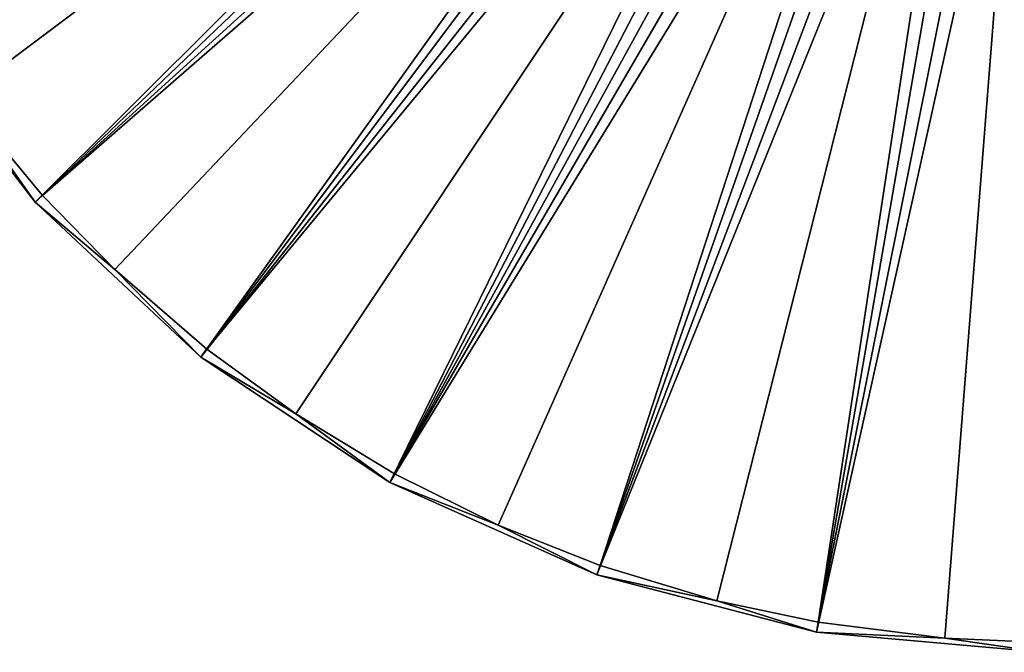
# Model space of a CAD drawing. Header units: millimetres. Extents: x 14 to 1324, y -100 to 100.
# Tile 87 of 214: x 606 to 667, y -85 to -46. Entities that reach past the tile are written whole.
import ezdxf

# ---------------------------------------------------------------- set-up
doc = ezdxf.new("R2010")
doc.units = ezdxf.units.MM
doc.header["$LTSCALE"] = 25.4
doc.layers.get('0').update_dxf_attribs({"true_color": 0xff5454})

# ---------------------------------------------------------------- blocks, each defined once
blk = doc.blocks.new('HERMANOS-V-8032.STL')
at = {"color": 250, "true_color": 0x262626}
mesh = blk.add_polyface(dxfattribs=at)
corners = [(653.721, -10.208, 93.567), (591.33, -33.69, 14.514), (597.943, -46.11, 14.514), (652.257, -7.459, 93.567)]
mesh.append_faces([[corners[k] for k in face] for face in [(0, 1, 2), (1, 0, 3)]], dxfattribs={"vtx0": -1, "color": 250})
mesh = blk.add_polyface(dxfattribs=at)
corners = [(606.509, -57.273, 14.514), (653.721, -10.208, 93.567), (597.943, -46.11, 14.514), (655.617, -12.68, 93.567)]
mesh.append_faces([[corners[k] for k in face] for face in [(0, 1, 2), (1, 0, 3)]], dxfattribs={"vtx0": -1, "color": 250})
mesh = blk.add_polyface(dxfattribs=at)
corners = [(654.967, -10.958, 93.033), (601.91, -50.743, 14), (598.458, -45.779, 14)]
mesh.append_faces([[corners[k] for k in face] for face in [(0, 1, 2)]], dxfattribs={"color": 250})
mesh = blk.add_polyface(dxfattribs=at)
corners = [(654.967, -10.958, 93.033), (606.963, -56.861, 14), (601.91, -50.743, 14)]
mesh.append_faces([[corners[k] for k in face] for face in [(0, 1, 2)]], dxfattribs={"color": 250})
mesh = blk.add_polyface(dxfattribs=at)
corners = [(657.029, -13.27, 93.033), (606.963, -56.861, 14), (654.967, -10.958, 93.033)]
mesh.append_faces([[corners[k] for k in face] for face in [(0, 1, 2)]], dxfattribs={"color": 250})
mesh = blk.add_polyface(dxfattribs=at)
corners = [(616.796, -66.873, 14.514), (655.617, -12.68, 93.567), (606.509, -57.273, 14.514), (657.895, -14.805, 93.567)]
mesh.append_faces([[corners[k] for k in face] for face in [(0, 1, 2), (1, 0, 3)]], dxfattribs={"vtx0": -1, "color": 250})
mesh = blk.add_polyface(dxfattribs=at)
corners = [(657.029, -13.27, 93.033), (611.459, -61.449, 14), (606.963, -56.861, 14)]
mesh.append_faces([[corners[k] for k in face] for face in [(0, 1, 2)]], dxfattribs={"color": 250})
mesh = blk.add_polyface(dxfattribs=at)
corners = [(657.029, -13.27, 93.033), (617.176, -66.392, 14), (611.459, -61.449, 14)]
mesh.append_faces([[corners[k] for k in face] for face in [(0, 1, 2)]], dxfattribs={"color": 250})
mesh = blk.add_polyface(dxfattribs=at)
corners = [(659.453, -15.2, 93.033), (617.176, -66.392, 14), (657.029, -13.27, 93.033)]
mesh.append_faces([[corners[k] for k in face] for face in [(0, 1, 2)]], dxfattribs={"color": 250})
mesh = blk.add_polyface(dxfattribs=at)
corners = [(628.523, -74.649, 14.514), (657.895, -14.805, 93.567), (616.796, -66.873, 14.514), (660.491, -16.526, 93.567)]
mesh.append_faces([[corners[k] for k in face] for face in [(0, 1, 2), (1, 0, 3)]], dxfattribs={"vtx0": -1, "color": 250})
mesh = blk.add_polyface(dxfattribs=at)
corners = [(659.453, -15.2, 93.033), (622.68, -70.388, 14), (617.176, -66.392, 14)]
mesh.append_faces([[corners[k] for k in face] for face in [(0, 1, 2)]], dxfattribs={"color": 250})
mesh = blk.add_polyface(dxfattribs=at)
corners = [(659.453, -15.2, 93.033), (628.818, -74.112, 14), (622.68, -70.388, 14)]
mesh.append_faces([[corners[k] for k in face] for face in [(0, 1, 2)]], dxfattribs={"color": 250})
mesh = blk.add_polyface(dxfattribs=at)
corners = [(662.167, -16.693, 93.033), (628.818, -74.112, 14), (659.453, -15.2, 93.033)]
mesh.append_faces([[corners[k] for k in face] for face in [(0, 1, 2)]], dxfattribs={"color": 250})
mesh = blk.add_polyface(dxfattribs=at)
corners = [(663.335, -17.797, 93.567), (628.523, -74.649, 14.514), (641.37, -80.388, 14.514), (660.491, -16.526, 93.567)]
mesh.append_faces([[corners[k] for k in face] for face in [(0, 1, 2), (1, 0, 3)]], dxfattribs={"vtx0": -1, "color": 250})
mesh = blk.add_polyface(dxfattribs=at)
corners = [(662.167, -16.693, 93.033), (635.25, -77.301, 14), (628.818, -74.112, 14)]
mesh.append_faces([[corners[k] for k in face] for face in [(0, 1, 2)]], dxfattribs={"color": 250})
mesh = blk.add_polyface(dxfattribs=at)
corners = [(662.167, -16.693, 93.033), (641.573, -79.81, 14), (635.25, -77.301, 14)]
mesh.append_faces([[corners[k] for k in face] for face in [(0, 1, 2)]], dxfattribs={"color": 250})
mesh = blk.add_polyface(dxfattribs=at)
corners = [(665.095, -17.706, 93.033), (641.573, -79.81, 14), (662.167, -16.693, 93.033)]
mesh.append_faces([[corners[k] for k in face] for face in [(0, 1, 2)]], dxfattribs={"color": 250})
mesh = blk.add_polyface(dxfattribs=at)
corners = [(665.095, -17.706, 93.033), (648.808, -81.991, 14), (641.573, -79.81, 14)]
mesh.append_faces([[corners[k] for k in face] for face in [(0, 1, 2)]], dxfattribs={"color": 250})
mesh = blk.add_polyface(dxfattribs=at)
corners = [(665.095, -17.706, 93.033), (655.091, -83.331, 14), (648.808, -81.991, 14)]
mesh.append_faces([[corners[k] for k in face] for face in [(0, 1, 2)]], dxfattribs={"color": 250})
mesh = blk.add_polyface(dxfattribs=at)
corners = [(668.152, -18.209, 93.033), (655.091, -83.331, 14), (665.095, -17.706, 93.033)]
mesh.append_faces([[corners[k] for k in face] for face in [(0, 1, 2)]], dxfattribs={"color": 250})
mesh = blk.add_polyface(dxfattribs=at)
corners = [(666.349, -18.582, 93.567), (641.37, -80.388, 14.514), (654.986, -83.935, 14.514), (663.335, -17.797, 93.567)]
mesh.append_faces([[corners[k] for k in face] for face in [(0, 1, 2), (1, 0, 3)]], dxfattribs={"vtx0": -1, "color": 250})
mesh = blk.add_polyface(dxfattribs=at)
corners = [(668.152, -18.209, 93.033), (662.964, -84.323, 14), (655.091, -83.331, 14)]
mesh.append_faces([[corners[k] for k in face] for face in [(0, 1, 2)]], dxfattribs={"color": 250})
mesh = blk.add_polyface(dxfattribs=at)
corners = [(668.152, -18.209, 93.033), (669.005, -84.58, 14), (662.964, -84.323, 14)]
mesh.append_faces([[corners[k] for k in face] for face in [(0, 1, 2)]], dxfattribs={"color": 250})
mesh = blk.add_polyface(dxfattribs=at)
corners = [(669.452, -18.861, 93.567), (654.986, -83.935, 14.514), (669, -85.193, 14.514), (666.349, -18.582, 93.567)]
mesh.append_faces([[corners[k] for k in face] for face in [(0, 1, 2), (1, 0, 3)]], dxfattribs={"vtx0": -1, "color": 250})
mesh = blk.add_polyface(dxfattribs=at)
corners = [(597.943, -46.11, 14.514), (601.91, -50.743, 14), (606.509, -57.273, 14.514)]
mesh.append_faces([[corners[k] for k in face] for face in [(0, 1, 2)]], dxfattribs={"color": 250})
mesh = blk.add_polyface(dxfattribs=at)
corners = [(606.963, -56.861, 14), (606.509, -57.273, 14.514), (601.91, -50.743, 14)]
mesh.append_faces([[corners[k] for k in face] for face in [(0, 1, 2)]], dxfattribs={"color": 250})
mesh = blk.add_polyface(dxfattribs=at)
corners = [(611.459, -61.449, 14), (606.509, -57.273, 14.514), (606.963, -56.861, 14)]
mesh.append_faces([[corners[k] for k in face] for face in [(0, 1, 2)]], dxfattribs={"color": 250})
mesh = blk.add_polyface(dxfattribs=at)
corners = [(606.509, -57.273, 14.514), (611.459, -61.449, 14), (616.796, -66.873, 14.514)]
mesh.append_faces([[corners[k] for k in face] for face in [(0, 1, 2)]], dxfattribs={"color": 250})
mesh = blk.add_polyface(dxfattribs=at)
corners = [(617.176, -66.392, 14), (616.796, -66.873, 14.514), (611.459, -61.449, 14)]
mesh.append_faces([[corners[k] for k in face] for face in [(0, 1, 2)]], dxfattribs={"color": 250})
mesh = blk.add_polyface(dxfattribs=at)
corners = [(622.68, -70.388, 14), (616.796, -66.873, 14.514), (617.176, -66.392, 14)]
mesh.append_faces([[corners[k] for k in face] for face in [(0, 1, 2)]], dxfattribs={"color": 250})
mesh = blk.add_polyface(dxfattribs=at)
corners = [(616.796, -66.873, 14.514), (622.68, -70.388, 14), (628.523, -74.649, 14.514)]
mesh.append_faces([[corners[k] for k in face] for face in [(0, 1, 2)]], dxfattribs={"color": 250})
mesh = blk.add_polyface(dxfattribs=at)
corners = [(628.818, -74.112, 14), (628.523, -74.649, 14.514), (622.68, -70.388, 14)]
mesh.append_faces([[corners[k] for k in face] for face in [(0, 1, 2)]], dxfattribs={"color": 250})
mesh = blk.add_polyface(dxfattribs=at)
corners = [(635.25, -77.301, 14), (628.523, -74.649, 14.514), (628.818, -74.112, 14)]
mesh.append_faces([[corners[k] for k in face] for face in [(0, 1, 2)]], dxfattribs={"color": 250})
mesh = blk.add_polyface(dxfattribs=at)
corners = [(628.523, -74.649, 14.514), (635.25, -77.301, 14), (641.37, -80.388, 14.514)]
mesh.append_faces([[corners[k] for k in face] for face in [(0, 1, 2)]], dxfattribs={"color": 250})
mesh = blk.add_polyface(dxfattribs=at)
corners = [(641.573, -79.81, 14), (641.37, -80.388, 14.514), (635.25, -77.301, 14)]
mesh.append_faces([[corners[k] for k in face] for face in [(0, 1, 2)]], dxfattribs={"color": 250})
mesh = blk.add_polyface(dxfattribs=at)
corners = [(648.808, -81.991, 14), (641.37, -80.388, 14.514), (641.573, -79.81, 14)]
mesh.append_faces([[corners[k] for k in face] for face in [(0, 1, 2)]], dxfattribs={"color": 250})
mesh = blk.add_polyface(dxfattribs=at)
corners = [(641.37, -80.388, 14.514), (648.808, -81.991, 14), (654.986, -83.935, 14.514)]
mesh.append_faces([[corners[k] for k in face] for face in [(0, 1, 2)]], dxfattribs={"color": 250})
mesh = blk.add_polyface(dxfattribs=at)
corners = [(655.091, -83.331, 14), (654.986, -83.935, 14.514), (648.808, -81.991, 14)]
mesh.append_faces([[corners[k] for k in face] for face in [(0, 1, 2)]], dxfattribs={"color": 250})
mesh = blk.add_polyface(dxfattribs=at)
corners = [(662.964, -84.323, 14), (654.986, -83.935, 14.514), (655.091, -83.331, 14)]
mesh.append_faces([[corners[k] for k in face] for face in [(0, 1, 2)]], dxfattribs={"color": 250})
mesh = blk.add_polyface(dxfattribs=at)
corners = [(654.986, -83.935, 14.514), (662.964, -84.323, 14), (669, -85.193, 14.514)]
mesh.append_faces([[corners[k] for k in face] for face in [(0, 1, 2)]], dxfattribs={"color": 250})
mesh = blk.add_polyface(dxfattribs=at)
corners = [(669.005, -84.58, 14), (669, -85.193, 14.514), (662.964, -84.323, 14)]
mesh.append_faces([[corners[k] for k in face] for face in [(0, 1, 2)]], dxfattribs={"color": 250})

msp = doc.modelspace()

# ---------------------------------------------------------------- block references
at = {"color": 0}
msp.add_blockref('HERMANOS-V-8032.STL', (0, 0), dxfattribs=at)

doc.saveas('drawing.dxf')
